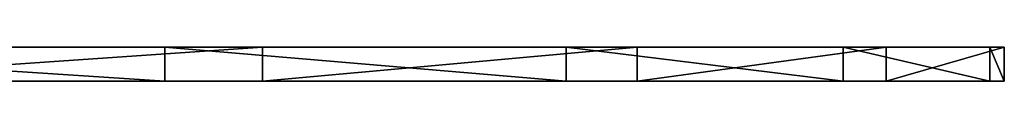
# Model space of a CAD drawing. Extents: x -180 to 169, y -15 to 12.
# Tile 14 of 14: x 146.145 to 169.291, y -15.319 to -14.519. Entities that reach past the tile are written whole.
import ezdxf

# ---------------------------------------------------------------- set-up
doc = ezdxf.new("R2010")
doc.units = 0
doc.header["$LTSCALE"] = 25.4
doc.layers.get('0').update_dxf_attribs({"color": 13, "linetype": 'CONTINUOUS'})

# ---------------------------------------------------------------- blocks, each defined once
blk = doc.blocks.new('RING-LED-L-7636-7640_STL')
at = {"color": 250}
for p, q in [((137.353, -14.519, 75.719), (149.557, -14.519, 95.657)), ((137.353, -14.519, 75.719), (149.557, -14.519, 95.657)), ((151.851, -14.519, 253.494), (140.231, -14.519, 273.779)), ((151.851, -14.519, 253.494), (140.231, -14.519, 273.779)), ((149.557, -15.319, 95.657), (149.557, -14.519, 95.657)), ((149.557, -14.519, 95.657), (158.995, -14.519, 117.045)), ((149.557, -15.319, 95.657), (149.557, -14.519, 95.657)), ((149.557, -14.519, 95.657), (158.995, -14.519, 117.045)), ((151.851, -15.319, 253.494), (151.851, -14.519, 253.494)), ((160.664, -14.519, 231.841), (151.851, -14.519, 253.494)), ((151.851, -15.319, 253.494), (151.851, -14.519, 253.494)), ((160.664, -14.519, 231.841), (151.851, -14.519, 253.494)), ((158.995, -15.319, 117.045), (158.995, -14.519, 117.045)), ((158.995, -14.519, 117.045), (165.499, -14.519, 139.499)), ((158.995, -15.319, 117.045), (158.995, -14.519, 117.045)), ((158.995, -14.519, 117.045), (165.499, -14.519, 139.499)), ((160.664, -15.319, 231.841), (160.664, -14.519, 231.841)), ((166.512, -14.519, 209.207), (160.664, -14.519, 231.841)), ((160.664, -15.319, 231.841), (160.664, -14.519, 231.841)), ((166.512, -14.519, 209.207), (160.664, -14.519, 231.841)), ((165.499, -15.319, 139.499), (165.499, -14.519, 139.499)), ((165.499, -14.519, 139.499), (168.951, -14.519, 162.621)), ((165.499, -15.319, 139.499), (165.499, -14.519, 139.499)), ((165.499, -14.519, 139.499), (168.951, -14.519, 162.621)), ((166.512, -15.319, 209.207), (166.512, -14.519, 209.207)), ((169.291, -14.519, 185.996), (166.512, -14.519, 209.207)), ((166.512, -15.319, 209.207), (166.512, -14.519, 209.207)), ((169.291, -14.519, 185.996), (166.512, -14.519, 209.207)), ((168.951, -15.319, 162.621), (168.951, -14.519, 162.621)), ((168.951, -14.519, 162.621), (169.291, -14.519, 185.996)), ((168.951, -15.319, 162.621), (168.951, -14.519, 162.621)), ((168.951, -14.519, 162.621), (169.291, -14.519, 185.996)), ((169.291, -15.319, 185.996), (169.291, -14.519, 185.996)), ((169.291, -15.319, 185.996), (169.291, -14.519, 185.996)), ((149.557, -15.319, 95.657), (137.353, -15.319, 75.719)), ((149.557, -15.319, 95.657), (137.353, -15.319, 75.719)), ((140.231, -15.319, 273.779), (151.851, -15.319, 253.494)), ((140.231, -15.319, 273.779), (151.851, -15.319, 253.494)), ((158.995, -15.319, 117.045), (149.557, -15.319, 95.657)), ((158.995, -15.319, 117.045), (149.557, -15.319, 95.657)), ((151.851, -15.319, 253.494), (160.664, -15.319, 231.841)), ((151.851, -15.319, 253.494), (160.664, -15.319, 231.841)), ((165.499, -15.319, 139.499), (158.995, -15.319, 117.045)), ((165.499, -15.319, 139.499), (158.995, -15.319, 117.045)), ((160.664, -15.319, 231.841), (166.512, -15.319, 209.207)), ((160.664, -15.319, 231.841), (166.512, -15.319, 209.207)), ((168.951, -15.319, 162.621), (165.499, -15.319, 139.499)), ((168.951, -15.319, 162.621), (165.499, -15.319, 139.499)), ((166.512, -15.319, 209.207), (169.291, -15.319, 185.996)), ((166.512, -15.319, 209.207), (169.291, -15.319, 185.996)), ((169.291, -15.319, 185.996), (168.951, -15.319, 162.621)), ((169.291, -15.319, 185.996), (168.951, -15.319, 162.621))]:
    blk.add_line(p, q, dxfattribs=at)
mesh = blk.add_polyface(dxfattribs=at)
corners = [(-25.515, -14.519, 2.997), (21.127, -14.519, 3.878), (-2.165, -14.519, 1.877), (-48.508, -14.519, 7.22), (43.944, -14.519, 8.967), (-70.733, -14.519, 14.47), (65.879, -14.519, 17.051), (-91.793, -14.519, 24.618), (86.541, -14.519, 27.987), (-111.313, -14.519, 37.482), (105.561, -14.519, 41.579), (-128.944, -14.519, 52.833), (122.6, -14.519, 57.584), (-144.371, -14.519, 70.397), (137.353, -14.519, 75.719), (-157.32, -14.519, 89.86), (149.557, -14.519, 95.657), (-167.559, -14.519, 110.876), (158.995, -14.519, 117.045), (-174.906, -14.519, 133.069), (165.499, -14.519, 139.499), (-179.229, -14.519, 156.043), (168.951, -14.519, 162.621), (-180.451, -14.519, 179.389), (169.291, -14.519, 185.996), (-178.551, -14.519, 202.689), (166.512, -14.519, 209.207), (-173.562, -14.519, 225.528), (160.664, -14.519, 231.841), (-165.574, -14.519, 247.498), (151.851, -14.519, 253.494), (-160.497, -14.519, 258.034), (140.231, -14.519, 273.779), (-154.728, -14.519, 268.207), (-141.219, -14.519, 287.286), (126.011, -14.519, 292.334), (-125.288, -14.519, 304.394), (109.445, -14.519, 308.829), (-107.218, -14.519, 319.226), (90.828, -14.519, 322.968), (-87.333, -14.519, 331.518), (70.493, -14.519, 334.499), (-65.986, -14.519, 341.049), (48.802, -14.519, 343.217), (-43.56, -14.519, 347.65), (26.142, -14.519, 348.967), (-20.454, -14.519, 351.203), (2.919, -14.519, 351.644)]
mesh.append_faces([[corners[k] for k in face] for face in [(0, 1, 2), (45, 46, 47)]], dxfattribs={"vtx0": -1, "color": 250})
mesh.append_faces([[corners[k] for k in face] for face in [(1, 3, 4), (4, 5, 6), (6, 7, 8), (8, 9, 10), (10, 11, 12), (12, 13, 14), (14, 15, 16), (16, 17, 18), (18, 19, 20), (20, 21, 22), (22, 23, 24), (24, 25, 26), (26, 27, 28), (28, 29, 30), (30, 31, 32), (32, 34, 35), (35, 36, 37), (37, 38, 39), (39, 40, 41), (41, 42, 43), (43, 44, 45)]], dxfattribs={"vtx0": -1, "vtx1": -1, "color": 250})
mesh.append_faces([[corners[k] for k in face] for face in [(1, 0, 3), (4, 3, 5), (6, 5, 7), (8, 7, 9), (10, 9, 11), (12, 11, 13), (14, 13, 15), (16, 15, 17), (18, 17, 19), (20, 19, 21), (22, 21, 23), (24, 23, 25), (26, 25, 27), (28, 27, 29), (30, 29, 31), (32, 31, 33), (32, 33, 34), (35, 34, 36), (37, 36, 38), (39, 38, 40), (41, 40, 42), (43, 42, 44), (45, 44, 46)]], dxfattribs={"vtx0": -1, "vtx2": -1, "color": 250})
mesh = blk.add_polyface(dxfattribs=at)
corners = [(137.353, -14.519, 75.719), (149.557, -15.319, 95.657), (137.353, -15.319, 75.719), (149.557, -14.519, 95.657)]
mesh.append_faces([[corners[k] for k in face] for face in [(0, 1, 2), (1, 0, 3)]], dxfattribs={"vtx0": -1, "color": 250})
mesh = blk.add_polyface(dxfattribs=at)
corners = [(151.851, -14.519, 253.494), (140.231, -15.319, 273.779), (151.851, -15.319, 253.494), (140.231, -14.519, 273.779)]
mesh.append_faces([[corners[k] for k in face] for face in [(0, 1, 2), (1, 0, 3)]], dxfattribs={"vtx0": -1, "color": 250})
mesh = blk.add_polyface(dxfattribs=at)
corners = [(149.557, -14.519, 95.657), (158.995, -15.319, 117.045), (149.557, -15.319, 95.657), (158.995, -14.519, 117.045)]
mesh.append_faces([[corners[k] for k in face] for face in [(0, 1, 2), (1, 0, 3)]], dxfattribs={"vtx0": -1, "color": 250})
mesh = blk.add_polyface(dxfattribs=at)
corners = [(160.664, -14.519, 231.841), (151.851, -15.319, 253.494), (160.664, -15.319, 231.841), (151.851, -14.519, 253.494)]
mesh.append_faces([[corners[k] for k in face] for face in [(0, 1, 2), (1, 0, 3)]], dxfattribs={"vtx0": -1, "color": 250})
mesh = blk.add_polyface(dxfattribs=at)
corners = [(158.995, -14.519, 117.045), (165.499, -15.319, 139.499), (158.995, -15.319, 117.045), (165.499, -14.519, 139.499)]
mesh.append_faces([[corners[k] for k in face] for face in [(0, 1, 2), (1, 0, 3)]], dxfattribs={"vtx0": -1, "color": 250})
mesh = blk.add_polyface(dxfattribs=at)
corners = [(166.512, -14.519, 209.207), (160.664, -15.319, 231.841), (166.512, -15.319, 209.207), (160.664, -14.519, 231.841)]
mesh.append_faces([[corners[k] for k in face] for face in [(0, 1, 2), (1, 0, 3)]], dxfattribs={"vtx0": -1, "color": 250})
mesh = blk.add_polyface(dxfattribs=at)
corners = [(165.499, -14.519, 139.499), (168.951, -15.319, 162.621), (165.499, -15.319, 139.499), (168.951, -14.519, 162.621)]
mesh.append_faces([[corners[k] for k in face] for face in [(0, 1, 2), (1, 0, 3)]], dxfattribs={"vtx0": -1, "color": 250})
mesh = blk.add_polyface(dxfattribs=at)
corners = [(169.291, -14.519, 185.996), (166.512, -15.319, 209.207), (169.291, -15.319, 185.996), (166.512, -14.519, 209.207)]
mesh.append_faces([[corners[k] for k in face] for face in [(0, 1, 2), (1, 0, 3)]], dxfattribs={"vtx0": -1, "color": 250})
mesh = blk.add_polyface(dxfattribs=at)
corners = [(168.951, -14.519, 162.621), (169.291, -15.319, 185.996), (168.951, -15.319, 162.621), (169.291, -14.519, 185.996)]
mesh.append_faces([[corners[k] for k in face] for face in [(0, 1, 2), (1, 0, 3)]], dxfattribs={"vtx0": -1, "color": 250})
mesh = blk.add_polyface(dxfattribs=at)
corners = [(21.127, -15.319, 3.878), (-25.515, -15.319, 2.997), (-2.165, -15.319, 1.877), (-48.508, -15.319, 7.22), (43.944, -15.319, 8.967), (-70.733, -15.319, 14.47), (65.879, -15.319, 17.051), (-91.793, -15.319, 24.618), (86.541, -15.319, 27.987), (-111.313, -15.319, 37.482), (105.561, -15.319, 41.579), (-128.944, -15.319, 52.833), (122.6, -15.319, 57.584), (-144.371, -15.319, 70.397), (137.353, -15.319, 75.719), (-157.32, -15.319, 89.86), (149.557, -15.319, 95.657), (-167.559, -15.319, 110.876), (158.995, -15.319, 117.045), (-174.906, -15.319, 133.069), (165.499, -15.319, 139.499), (-179.229, -15.319, 156.043), (168.951, -15.319, 162.621), (-180.451, -15.319, 179.389), (169.291, -15.319, 185.996), (-178.551, -15.319, 202.689), (166.512, -15.319, 209.207), (-173.562, -15.319, 225.528), (160.664, -15.319, 231.841), (-165.574, -15.319, 247.498), (151.851, -15.319, 253.494), (-160.497, -15.319, 258.034), (140.231, -15.319, 273.779), (-154.728, -15.319, 268.207), (-141.219, -15.319, 287.286), (126.011, -15.319, 292.334), (-125.288, -15.319, 304.394), (109.445, -15.319, 308.829), (-107.218, -15.319, 319.226), (90.828, -15.319, 322.968), (-87.333, -15.319, 331.518), (70.493, -15.319, 334.499), (-65.986, -15.319, 341.049), (48.802, -15.319, 343.217), (-43.56, -15.319, 347.65), (26.142, -15.319, 348.967), (-20.454, -15.319, 351.203), (2.919, -15.319, 351.644)]
mesh.append_faces([[corners[k] for k in face] for face in [(0, 1, 2), (46, 45, 47)]], dxfattribs={"vtx0": -1, "color": 250})
mesh.append_faces([[corners[k] for k in face] for face in [(1, 0, 3), (3, 4, 5), (5, 6, 7), (7, 8, 9), (9, 10, 11), (11, 12, 13), (13, 14, 15), (15, 16, 17), (17, 18, 19), (19, 20, 21), (21, 22, 23), (23, 24, 25), (25, 26, 27), (27, 28, 29), (29, 30, 31), (31, 32, 33), (33, 32, 34), (34, 35, 36), (36, 37, 38), (38, 39, 40), (40, 41, 42), (42, 43, 44), (44, 45, 46)]], dxfattribs={"vtx0": -1, "vtx1": -1, "color": 250})
mesh.append_faces([[corners[k] for k in face] for face in [(3, 0, 4), (5, 4, 6), (7, 6, 8), (9, 8, 10), (11, 10, 12), (13, 12, 14), (15, 14, 16), (17, 16, 18), (19, 18, 20), (21, 20, 22), (23, 22, 24), (25, 24, 26), (27, 26, 28), (29, 28, 30), (31, 30, 32), (34, 32, 35), (36, 35, 37), (38, 37, 39), (40, 39, 41), (42, 41, 43), (44, 43, 45)]], dxfattribs={"vtx0": -1, "vtx2": -1, "color": 250})

msp = doc.modelspace()

# ---------------------------------------------------------------- block references
at = {"color": 0}
msp.add_blockref('RING-LED-L-7636-7640_STL', (0, 0), dxfattribs=at)

doc.saveas('drawing.dxf')
